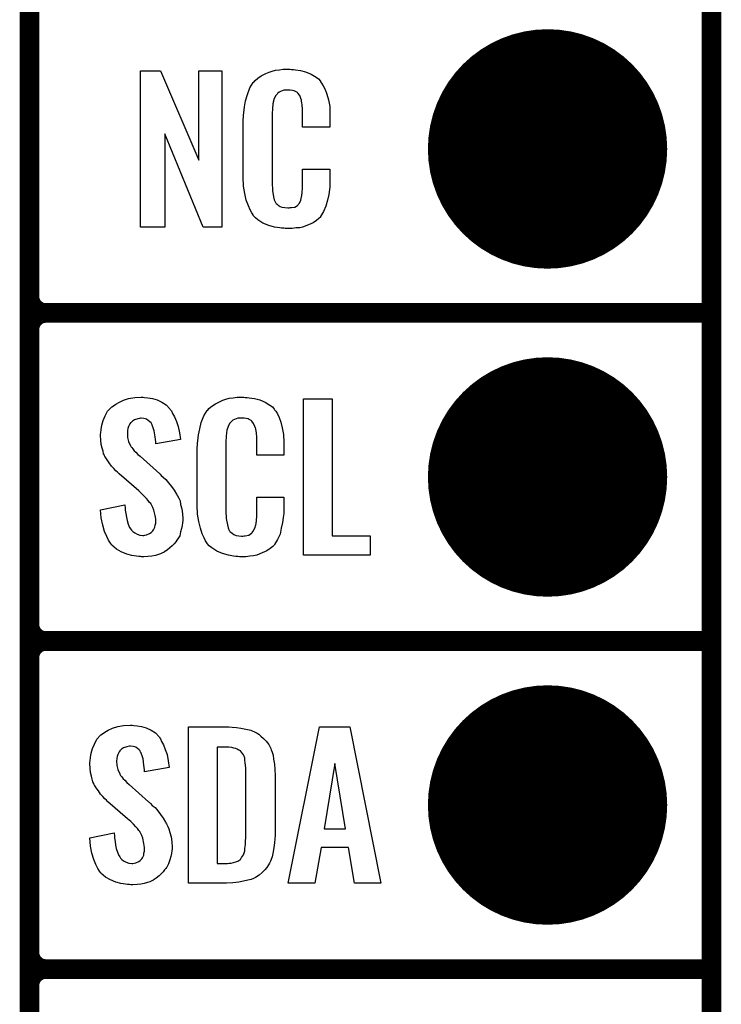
# Model space of a CAD drawing. Extents: x -0.07 to 0.95, y -0.15 to 2.1.
# Tile 7 of 18: x 0.74 to 0.95, y 0.14 to 0.44. Entities that reach past the tile are written whole.
import ezdxf

# ---------------------------------------------------------------- set-up
doc = ezdxf.new("R2010")
doc.units = 0
doc.layers.get('0').update_dxf_attribs({"linetype": 'CONTINUOUS'})
for name, color, linetype in [('gko', 6, 'CONTINUOUS'), ('gto', 2, 'CONTINUOUS'), ('gts', 1, 'CONTINUOUS')]:
    doc.layers.add(name, color=color, linetype=linetype)

# ---------------------------------------------------------------- blocks, each defined once
blk = doc.blocks.new('D60')
at = {"const_width": 0.003}
blk.add_lwpolyline([(-0.0015, 0, 1), (0.0015, 0, 1)], format="xyb", close=True, dxfattribs=at)
blk = doc.blocks.new('D98')
at = {"const_width": 0.0365}
blk.add_lwpolyline([(-0.01825, 0, 1), (0.01825, 0, 1)], format="xyb", close=True, dxfattribs=at)

msp = doc.modelspace()

# ---------------------------------------------------------------- linework, layer by layer
at = {"layer": 'gko', "color": 6, "const_width": 0.006}
msp.add_lwpolyline([(0.95, -0.05), (0.95, 2.1)], dxfattribs=at)
at = {"layer": 'gto', "color": 2, "const_width": 0.006}
for points in [[(0.742, -0.022), (0.742, 0.722)], [(0.742, 0.355), (0.742, 0.445)], [(0.742, 0.355), (0.742, 0.355)], [(0.742, 0.355), (0.742, 0.355)], [(0.747, 0.35), (0.747, 0.35)], [(0.747, 0.35), (0.747, 0.35)], [(0.747, 0.35), (0.747, 0.35)], [(0.747, 0.35), (0.747, 0.35)], [(0.747, 0.35), (0.95, 0.35)], [(0.747, 0.35), (0.95, 0.35)], [(0.742, 0.255), (0.742, 0.345)], [(0.742, 0.255), (0.742, 0.255)], [(0.742, 0.255), (0.742, 0.255)], [(0.747, 0.25), (0.747, 0.25)], [(0.747, 0.25), (0.747, 0.25)], [(0.747, 0.25), (0.747, 0.25)], [(0.747, 0.25), (0.747, 0.25)], [(0.747, 0.25), (0.95, 0.25)], [(0.747, 0.25), (0.95, 0.25)], [(0.742, 0.155), (0.742, 0.245)], [(0.742, 0.155), (0.742, 0.155)], [(0.742, 0.155), (0.742, 0.155)], [(0.747, 0.15), (0.747, 0.15)], [(0.747, 0.15), (0.747, 0.15)], [(0.747, 0.15), (0.747, 0.15)], [(0.747, 0.15), (0.747, 0.15)], [(0.747, 0.15), (0.95, 0.15)], [(0.747, 0.15), (0.95, 0.15)], [(0.742, 0.055), (0.742, 0.145)]]:
    msp.add_lwpolyline(points, dxfattribs=at)
at = {"layer": 'gto', "color": 2}
for points in [[(0.8007, 0.3762), (0.795, 0.3762), (0.7833, 0.4046), (0.7833, 0.3762), (0.7759, 0.3762), (0.7759, 0.4238), (0.782, 0.4238), (0.7936, 0.3966), (0.7936, 0.4238), (0.8007, 0.4238), (0.8007, 0.3762)], [(0.8219, 0.4242), (0.8225, 0.4242), (0.8231, 0.4241), (0.8247, 0.4239), (0.8262, 0.4235), (0.8279, 0.4228), (0.8294, 0.4219), (0.8301, 0.4214), (0.8307, 0.4207), (0.8308, 0.4205), (0.8311, 0.4201), (0.8316, 0.4192), (0.8322, 0.4181), (0.8327, 0.4167), (0.8332, 0.415), (0.8336, 0.4129), (0.8336, 0.4106), (0.8336, 0.4066), (0.8253, 0.4066), (0.8253, 0.4107), (0.8253, 0.4108), (0.8253, 0.4111), (0.8253, 0.4116), (0.8253, 0.4121), (0.8252, 0.4134), (0.8251, 0.4141), (0.825, 0.4146), (0.825, 0.4147), (0.825, 0.4149), (0.8248, 0.4154), (0.8244, 0.4163), (0.8238, 0.417), (0.8237, 0.4172), (0.8235, 0.4173), (0.8231, 0.4175), (0.8227, 0.4177), (0.8222, 0.4178), (0.8215, 0.4179), (0.8204, 0.4179), (0.82, 0.4179), (0.8196, 0.4179), (0.8186, 0.4175), (0.8181, 0.4173), (0.8176, 0.4169), (0.8175, 0.4167), (0.8171, 0.4163), (0.8166, 0.4154), (0.8163, 0.4143), (0.8163, 0.4142), (0.8163, 0.4141), (0.8162, 0.4137), (0.8162, 0.4132), (0.8161, 0.4127), (0.8161, 0.4119), (0.816, 0.4111), (0.816, 0.4102), (0.816, 0.3895), (0.816, 0.3894), (0.816, 0.3889), (0.8161, 0.3882), (0.8161, 0.3873), (0.8164, 0.3854), (0.8166, 0.3845), (0.817, 0.3837), (0.8171, 0.3836), (0.8172, 0.3834), (0.8175, 0.3832), (0.8178, 0.3829), (0.8184, 0.3825), (0.819, 0.3822), (0.8199, 0.3821), (0.8208, 0.382), (0.8212, 0.382), (0.8215, 0.3821), (0.8219, 0.3821), (0.8229, 0.3823), (0.8234, 0.3826), (0.8238, 0.3829), (0.8238, 0.3829), (0.8239, 0.3831), (0.8243, 0.3835), (0.8248, 0.3844), (0.825, 0.3854), (0.825, 0.3855), (0.8251, 0.3857), (0.8251, 0.386), (0.8252, 0.3865), (0.8252, 0.387), (0.8253, 0.3878), (0.8253, 0.3886), (0.8253, 0.3895), (0.8253, 0.3938), (0.8336, 0.3938), (0.8336, 0.39), (0.8336, 0.3899), (0.8336, 0.3897), (0.8336, 0.3894), (0.8336, 0.3889), (0.8336, 0.3883), (0.8335, 0.3876), (0.8333, 0.3861), (0.8329, 0.3844), (0.8324, 0.3826), (0.8317, 0.3809), (0.8308, 0.3794), (0.8307, 0.3792), (0.8302, 0.3788), (0.8295, 0.3782), (0.8285, 0.3775), (0.8271, 0.3769), (0.8253, 0.3762), (0.8244, 0.376), (0.8233, 0.3759), (0.8221, 0.3757), (0.82, 0.3757), (0.8196, 0.3758), (0.8189, 0.3758), (0.8183, 0.3759), (0.8167, 0.3762), (0.815, 0.3767), (0.8132, 0.3774), (0.8116, 0.3784), (0.8109, 0.379), (0.8102, 0.3797), (0.8102, 0.3798), (0.8102, 0.3799), (0.81, 0.3802), (0.8098, 0.3805), (0.8093, 0.3814), (0.8088, 0.3827), (0.8081, 0.3844), (0.8077, 0.3864), (0.8073, 0.3887), (0.8072, 0.3914), (0.8072, 0.4083), (0.8072, 0.4084), (0.8072, 0.4087), (0.8072, 0.4091), (0.8073, 0.4096), (0.8073, 0.4103), (0.8074, 0.411), (0.8076, 0.4128), (0.8079, 0.4147), (0.8085, 0.4166), (0.8092, 0.4186), (0.8102, 0.4203), (0.8102, 0.4203), (0.8104, 0.4204), (0.8108, 0.4209), (0.8116, 0.4216), (0.8127, 0.4223), (0.8141, 0.423), (0.8151, 0.4234), (0.816, 0.4237), (0.817, 0.424), (0.8182, 0.4241), (0.8194, 0.4243), (0.8214, 0.4243), (0.8219, 0.4242)], [(0.7771, 0.3242), (0.7781, 0.3241), (0.7795, 0.3239), (0.7809, 0.3235), (0.7824, 0.3228), (0.7837, 0.322), (0.7848, 0.3208), (0.7849, 0.3206), (0.7853, 0.3202), (0.7856, 0.3194), (0.7862, 0.3183), (0.7868, 0.3169), (0.7873, 0.3154), (0.7877, 0.3135), (0.788, 0.3114), (0.7805, 0.3101), (0.7805, 0.3103), (0.7805, 0.3107), (0.7804, 0.3114), (0.7803, 0.3122), (0.78, 0.3141), (0.7797, 0.315), (0.7794, 0.3158), (0.7794, 0.3159), (0.7793, 0.3161), (0.7791, 0.3165), (0.7787, 0.3168), (0.7782, 0.3172), (0.7777, 0.3176), (0.7769, 0.3178), (0.7761, 0.3179), (0.7758, 0.3179), (0.7755, 0.3178), (0.775, 0.3177), (0.774, 0.3174), (0.7734, 0.317), (0.773, 0.3166), (0.773, 0.3166), (0.7728, 0.3165), (0.7726, 0.3162), (0.7724, 0.3158), (0.7722, 0.3154), (0.772, 0.3148), (0.7719, 0.3142), (0.7719, 0.3134), (0.7719, 0.3133), (0.7719, 0.313), (0.7719, 0.3126), (0.7719, 0.312), (0.7722, 0.3108), (0.7728, 0.3095), (0.7729, 0.3094), (0.773, 0.3092), (0.7732, 0.309), (0.7735, 0.3086), (0.7739, 0.308), (0.7744, 0.3076), (0.775, 0.3069), (0.7757, 0.3063), (0.7817, 0.301), (0.7818, 0.3009), (0.7822, 0.3005), (0.7828, 0.2999), (0.7836, 0.2992), (0.7844, 0.2982), (0.7853, 0.2971), (0.7861, 0.296), (0.7868, 0.2948), (0.7869, 0.2946), (0.7871, 0.2943), (0.7875, 0.2935), (0.7879, 0.2927), (0.7881, 0.2916), (0.7885, 0.2903), (0.7887, 0.2888), (0.7888, 0.2872), (0.7888, 0.287), (0.7888, 0.2867), (0.7887, 0.286), (0.7886, 0.2852), (0.7884, 0.2843), (0.7881, 0.2833), (0.7878, 0.2821), (0.7872, 0.2811), (0.7871, 0.281), (0.7869, 0.2807), (0.7866, 0.2802), (0.7861, 0.2796), (0.7855, 0.279), (0.7848, 0.2784), (0.784, 0.2777), (0.783, 0.2771), (0.783, 0.277), (0.7826, 0.2769), (0.782, 0.2766), (0.7813, 0.2764), (0.7804, 0.2761), (0.7793, 0.2759), (0.7781, 0.2758), (0.7769, 0.2757), (0.7762, 0.2757), (0.7758, 0.2758), (0.7753, 0.2758), (0.7746, 0.2759), (0.7732, 0.2761), (0.7717, 0.2765), (0.77, 0.2772), (0.7685, 0.278), (0.7671, 0.2792), (0.767, 0.2794), (0.7667, 0.2798), (0.7661, 0.2807), (0.7656, 0.2819), (0.7649, 0.2834), (0.7644, 0.2853), (0.7639, 0.2875), (0.7637, 0.29), (0.7711, 0.2915), (0.7711, 0.2914), (0.7711, 0.2913), (0.7712, 0.2907), (0.7712, 0.2899), (0.7714, 0.2889), (0.7716, 0.2878), (0.7718, 0.2867), (0.7721, 0.2856), (0.7725, 0.2846), (0.7726, 0.2845), (0.7728, 0.2842), (0.7731, 0.2838), (0.7735, 0.2834), (0.7741, 0.283), (0.7748, 0.2826), (0.7756, 0.2823), (0.7766, 0.2822), (0.7769, 0.2822), (0.7772, 0.2823), (0.7777, 0.2824), (0.7786, 0.2828), (0.7791, 0.2831), (0.7794, 0.2834), (0.7795, 0.2835), (0.7796, 0.2836), (0.7798, 0.2839), (0.78, 0.2843), (0.7802, 0.2847), (0.7803, 0.2853), (0.7805, 0.2859), (0.7805, 0.2867), (0.7805, 0.2868), (0.7805, 0.2871), (0.7804, 0.2877), (0.7803, 0.2883), (0.7799, 0.2899), (0.7796, 0.2907), (0.7792, 0.2915), (0.7791, 0.2916), (0.779, 0.2919), (0.7786, 0.2922), (0.7782, 0.2928), (0.7777, 0.2934), (0.777, 0.2942), (0.7762, 0.295), (0.7753, 0.2958), (0.7693, 0.301), (0.7692, 0.3011), (0.7688, 0.3015), (0.7683, 0.3019), (0.7677, 0.3026), (0.767, 0.3033), (0.7663, 0.3043), (0.7657, 0.3052), (0.7651, 0.3061), (0.765, 0.3062), (0.7649, 0.3066), (0.7646, 0.3071), (0.7645, 0.3079), (0.7642, 0.3088), (0.7639, 0.3099), (0.7638, 0.3112), (0.7637, 0.3126), (0.7637, 0.3127), (0.7637, 0.3129), (0.7637, 0.3131), (0.7638, 0.3135), (0.7639, 0.3145), (0.7641, 0.3158), (0.7645, 0.3172), (0.7651, 0.3186), (0.7658, 0.3201), (0.767, 0.3213), (0.7671, 0.3214), (0.7676, 0.3217), (0.7683, 0.3222), (0.7694, 0.3228), (0.7707, 0.3234), (0.7722, 0.3239), (0.7741, 0.3242), (0.7761, 0.3243), (0.7767, 0.3243), (0.7771, 0.3242)], [(0.8078, 0.3242), (0.8084, 0.3242), (0.809, 0.3241), (0.8106, 0.3239), (0.8122, 0.3235), (0.8139, 0.3228), (0.8153, 0.3219), (0.8161, 0.3214), (0.8166, 0.3207), (0.8167, 0.3205), (0.8171, 0.3201), (0.8176, 0.3192), (0.8181, 0.3181), (0.8187, 0.3167), (0.8191, 0.315), (0.8195, 0.3129), (0.8196, 0.3106), (0.8196, 0.3066), (0.8113, 0.3066), (0.8113, 0.3107), (0.8113, 0.3108), (0.8113, 0.3111), (0.8113, 0.3116), (0.8113, 0.3121), (0.8112, 0.3134), (0.8111, 0.3141), (0.811, 0.3146), (0.811, 0.3147), (0.8109, 0.3149), (0.8107, 0.3154), (0.8103, 0.3163), (0.8098, 0.317), (0.8096, 0.3172), (0.8094, 0.3173), (0.809, 0.3175), (0.8087, 0.3177), (0.8081, 0.3178), (0.8075, 0.3179), (0.8064, 0.3179), (0.806, 0.3179), (0.8055, 0.3179), (0.8045, 0.3175), (0.804, 0.3173), (0.8036, 0.3169), (0.8034, 0.3167), (0.803, 0.3163), (0.8026, 0.3154), (0.8022, 0.3143), (0.8022, 0.3142), (0.8022, 0.3141), (0.8021, 0.3137), (0.8021, 0.3132), (0.802, 0.3127), (0.802, 0.3119), (0.8019, 0.3111), (0.8019, 0.3102), (0.8019, 0.2895), (0.8019, 0.2894), (0.8019, 0.2889), (0.802, 0.2882), (0.802, 0.2873), (0.8024, 0.2854), (0.8026, 0.2845), (0.8029, 0.2837), (0.803, 0.2836), (0.8031, 0.2834), (0.8034, 0.2832), (0.8038, 0.2829), (0.8043, 0.2825), (0.805, 0.2822), (0.8058, 0.2821), (0.8067, 0.282), (0.8071, 0.282), (0.8075, 0.2821), (0.8078, 0.2821), (0.8089, 0.2823), (0.8093, 0.2826), (0.8097, 0.2829), (0.8098, 0.2829), (0.8099, 0.2831), (0.8102, 0.2835), (0.8107, 0.2844), (0.811, 0.2854), (0.811, 0.2855), (0.8111, 0.2857), (0.8111, 0.286), (0.8112, 0.2865), (0.8112, 0.287), (0.8113, 0.2878), (0.8113, 0.2886), (0.8113, 0.2895), (0.8113, 0.2938), (0.8196, 0.2938), (0.8196, 0.29), (0.8196, 0.2899), (0.8196, 0.2897), (0.8196, 0.2894), (0.8196, 0.2889), (0.8195, 0.2883), (0.8194, 0.2876), (0.8192, 0.2861), (0.8188, 0.2844), (0.8184, 0.2826), (0.8176, 0.2809), (0.8167, 0.2794), (0.8166, 0.2792), (0.8162, 0.2788), (0.8154, 0.2782), (0.8144, 0.2775), (0.813, 0.2769), (0.8113, 0.2762), (0.8103, 0.276), (0.8092, 0.2759), (0.808, 0.2757), (0.806, 0.2757), (0.8055, 0.2758), (0.8049, 0.2758), (0.8042, 0.2759), (0.8027, 0.2762), (0.8009, 0.2767), (0.7991, 0.2774), (0.7976, 0.2784), (0.7968, 0.279), (0.7962, 0.2797), (0.7962, 0.2798), (0.7961, 0.2799), (0.7959, 0.2802), (0.7957, 0.2805), (0.7953, 0.2814), (0.7947, 0.2827), (0.7941, 0.2844), (0.7936, 0.2864), (0.7932, 0.2887), (0.7931, 0.2914), (0.7931, 0.3083), (0.7931, 0.3084), (0.7931, 0.3087), (0.7931, 0.3091), (0.7932, 0.3096), (0.7932, 0.3103), (0.7933, 0.311), (0.7935, 0.3128), (0.7939, 0.3147), (0.7944, 0.3166), (0.7952, 0.3186), (0.7962, 0.3203), (0.7962, 0.3203), (0.7964, 0.3204), (0.7967, 0.3209), (0.7976, 0.3216), (0.7987, 0.3223), (0.8001, 0.323), (0.801, 0.3234), (0.8019, 0.3237), (0.8029, 0.324), (0.8041, 0.3241), (0.8053, 0.3243), (0.8074, 0.3243), (0.8078, 0.3242)], [(0.8343, 0.2821), (0.8459, 0.2821), (0.8459, 0.2762), (0.8256, 0.2762), (0.8256, 0.3238), (0.8343, 0.3238), (0.8343, 0.2821)], [(0.7738, 0.2242), (0.7748, 0.2241), (0.7762, 0.2239), (0.7776, 0.2235), (0.7791, 0.2228), (0.7804, 0.222), (0.7815, 0.2208), (0.7816, 0.2206), (0.7819, 0.2202), (0.7823, 0.2194), (0.7829, 0.2183), (0.7834, 0.2169), (0.784, 0.2154), (0.7843, 0.2135), (0.7846, 0.2114), (0.7771, 0.2101), (0.7771, 0.2103), (0.7771, 0.2107), (0.777, 0.2114), (0.7769, 0.2122), (0.7767, 0.2141), (0.7764, 0.215), (0.7761, 0.2158), (0.7761, 0.2159), (0.7759, 0.2161), (0.7757, 0.2165), (0.7754, 0.2168), (0.7749, 0.2172), (0.7744, 0.2176), (0.7736, 0.2178), (0.7728, 0.2179), (0.7725, 0.2179), (0.7721, 0.2178), (0.7717, 0.2177), (0.7707, 0.2174), (0.7701, 0.217), (0.7696, 0.2166), (0.7696, 0.2166), (0.7695, 0.2165), (0.7693, 0.2162), (0.7691, 0.2158), (0.7689, 0.2154), (0.7687, 0.2148), (0.7686, 0.2142), (0.7685, 0.2134), (0.7685, 0.2133), (0.7685, 0.213), (0.7686, 0.2126), (0.7686, 0.212), (0.7689, 0.2108), (0.7695, 0.2095), (0.7695, 0.2094), (0.7696, 0.2092), (0.7698, 0.209), (0.7702, 0.2086), (0.7706, 0.208), (0.7711, 0.2076), (0.7717, 0.2069), (0.7724, 0.2063), (0.7783, 0.201), (0.7785, 0.2009), (0.7789, 0.2005), (0.7794, 0.1999), (0.7803, 0.1992), (0.7811, 0.1982), (0.7819, 0.1971), (0.7828, 0.196), (0.7835, 0.1948), (0.7836, 0.1946), (0.7838, 0.1943), (0.7842, 0.1935), (0.7845, 0.1927), (0.7848, 0.1916), (0.7852, 0.1903), (0.7854, 0.1888), (0.7855, 0.1872), (0.7855, 0.187), (0.7855, 0.1867), (0.7854, 0.186), (0.7853, 0.1852), (0.7851, 0.1843), (0.7848, 0.1833), (0.7844, 0.1821), (0.7839, 0.1811), (0.7838, 0.181), (0.7836, 0.1807), (0.7832, 0.1802), (0.7828, 0.1796), (0.7822, 0.179), (0.7815, 0.1784), (0.7806, 0.1777), (0.7797, 0.1771), (0.7796, 0.177), (0.7793, 0.1769), (0.7787, 0.1766), (0.778, 0.1764), (0.777, 0.1761), (0.776, 0.1759), (0.7748, 0.1758), (0.7735, 0.1757), (0.7729, 0.1757), (0.7725, 0.1758), (0.7719, 0.1758), (0.7713, 0.1759), (0.7699, 0.1761), (0.7683, 0.1765), (0.7667, 0.1772), (0.7652, 0.178), (0.7638, 0.1792), (0.7637, 0.1794), (0.7633, 0.1798), (0.7628, 0.1807), (0.7622, 0.1819), (0.7616, 0.1834), (0.761, 0.1853), (0.7606, 0.1875), (0.7604, 0.19), (0.7678, 0.1915), (0.7678, 0.1914), (0.7678, 0.1913), (0.7679, 0.1907), (0.7679, 0.1899), (0.7681, 0.1889), (0.7682, 0.1878), (0.7684, 0.1867), (0.7688, 0.1856), (0.7692, 0.1846), (0.7693, 0.1845), (0.7695, 0.1842), (0.7697, 0.1838), (0.7702, 0.1834), (0.7707, 0.183), (0.7715, 0.1826), (0.7723, 0.1823), (0.7732, 0.1822), (0.7735, 0.1822), (0.7739, 0.1823), (0.7744, 0.1824), (0.7753, 0.1828), (0.7757, 0.1831), (0.7761, 0.1834), (0.7762, 0.1835), (0.7763, 0.1836), (0.7765, 0.1839), (0.7767, 0.1843), (0.7769, 0.1847), (0.7769, 0.1853), (0.7771, 0.1859), (0.7771, 0.1867), (0.7771, 0.1868), (0.7771, 0.1871), (0.777, 0.1877), (0.7769, 0.1883), (0.7766, 0.1899), (0.7763, 0.1907), (0.7758, 0.1915), (0.7757, 0.1916), (0.7756, 0.1919), (0.7753, 0.1922), (0.7749, 0.1928), (0.7744, 0.1934), (0.7737, 0.1942), (0.7729, 0.195), (0.7719, 0.1958), (0.7659, 0.201), (0.7658, 0.2011), (0.7655, 0.2015), (0.765, 0.2019), (0.7644, 0.2026), (0.7637, 0.2033), (0.763, 0.2043), (0.7623, 0.2052), (0.7618, 0.2061), (0.7617, 0.2062), (0.7616, 0.2066), (0.7613, 0.2071), (0.7611, 0.2079), (0.7609, 0.2088), (0.7606, 0.2099), (0.7605, 0.2112), (0.7604, 0.2126), (0.7604, 0.2127), (0.7604, 0.2129), (0.7604, 0.2131), (0.7605, 0.2135), (0.7606, 0.2145), (0.7608, 0.2158), (0.7612, 0.2172), (0.7618, 0.2186), (0.7625, 0.2201), (0.7636, 0.2213), (0.7638, 0.2214), (0.7643, 0.2217), (0.765, 0.2222), (0.766, 0.2228), (0.7673, 0.2234), (0.7689, 0.2239), (0.7707, 0.2242), (0.7728, 0.2243), (0.7733, 0.2243), (0.7738, 0.2242)], [(0.8038, 0.2237), (0.8051, 0.2236), (0.8065, 0.2234), (0.808, 0.2231), (0.8095, 0.2228), (0.8108, 0.2222), (0.811, 0.2221), (0.8114, 0.2219), (0.8119, 0.2216), (0.8126, 0.221), (0.8134, 0.2203), (0.8142, 0.2195), (0.815, 0.2185), (0.8155, 0.2174), (0.8156, 0.2172), (0.8157, 0.2168), (0.816, 0.2161), (0.8163, 0.2152), (0.8164, 0.214), (0.8167, 0.2125), (0.8168, 0.2108), (0.8169, 0.209), (0.8169, 0.1917), (0.8169, 0.1916), (0.8169, 0.1914), (0.8169, 0.1911), (0.8169, 0.1907), (0.8168, 0.1897), (0.8167, 0.1885), (0.8165, 0.1871), (0.8163, 0.1857), (0.816, 0.1842), (0.8155, 0.1829), (0.8154, 0.1827), (0.8152, 0.1823), (0.8149, 0.1818), (0.8144, 0.181), (0.8138, 0.1802), (0.813, 0.1794), (0.812, 0.1786), (0.8109, 0.1779), (0.8107, 0.1778), (0.8103, 0.1776), (0.8096, 0.1773), (0.8086, 0.1771), (0.8073, 0.1768), (0.8058, 0.1765), (0.804, 0.1763), (0.8021, 0.1762), (0.7905, 0.1762), (0.7905, 0.2238), (0.8028, 0.2238), (0.8038, 0.2237)], [(0.8492, 0.1762), (0.8411, 0.1762), (0.8393, 0.1871), (0.831, 0.1871), (0.829, 0.1762), (0.8209, 0.1762), (0.8304, 0.2238), (0.8397, 0.2238), (0.8492, 0.1762)], [(0.8028, 0.2176), (0.7992, 0.2176), (0.7992, 0.1822), (0.8024, 0.1822), (0.8029, 0.1823), (0.8035, 0.1823), (0.8049, 0.1827), (0.8055, 0.1829), (0.8061, 0.1833), (0.8062, 0.1833), (0.8063, 0.1834), (0.8067, 0.184), (0.8073, 0.1848), (0.8075, 0.1854), (0.8077, 0.186), (0.8077, 0.1861), (0.8077, 0.1864), (0.8077, 0.1868), (0.8078, 0.1873), (0.8079, 0.1881), (0.8079, 0.189), (0.808, 0.1901), (0.808, 0.1913), (0.808, 0.2095), (0.808, 0.2097), (0.808, 0.2101), (0.808, 0.2106), (0.808, 0.2113), (0.8078, 0.2129), (0.8077, 0.2137), (0.8077, 0.2143), (0.8077, 0.2144), (0.8076, 0.2146), (0.8075, 0.2149), (0.8073, 0.2153), (0.8067, 0.2161), (0.8064, 0.2165), (0.8059, 0.2167), (0.8058, 0.2167), (0.8056, 0.2168), (0.8053, 0.217), (0.8049, 0.2172), (0.8043, 0.2173), (0.8037, 0.2175), (0.8028, 0.2176)], [(0.8351, 0.2127), (0.8319, 0.1927), (0.8384, 0.1927), (0.8351, 0.2127)]]:
    msp.add_lwpolyline(points, dxfattribs=at)
at = {"layer": 'gto', "color": 2, "const_width": 0.006}
for points in [[(0.742, 0.355, 0.414214), (0.747, 0.35)], [(0.747, 0.35, 0.414214), (0.742, 0.345)], [(0.747, 0.35, 0.414214), (0.742, 0.345)], [(0.742, 0.255, 0.414214), (0.747, 0.25)], [(0.747, 0.25, 0.414214), (0.742, 0.245)], [(0.747, 0.25, 0.414214), (0.742, 0.245)], [(0.742, 0.155, 0.414214), (0.747, 0.15)], [(0.747, 0.15, 0.414214), (0.742, 0.145)], [(0.747, 0.15, 0.414214), (0.742, 0.145)]]:
    msp.add_lwpolyline(points, format="xyb", dxfattribs=at)

# ---------------------------------------------------------------- block references
at = {"layer": 'gto'}
for p in [(0.742, 0.355), (0.742, 0.355), (0.742, 0.355), (0.742, 0.355), (0.747, 0.35), (0.747, 0.35), (0.747, 0.35), (0.747, 0.35), (0.747, 0.35), (0.747, 0.35), (0.747, 0.35), (0.747, 0.35), (0.747, 0.35), (0.95, 0.35), (0.95, 0.35), (0.742, 0.345), (0.742, 0.345), (0.742, 0.345), (0.742, 0.255), (0.742, 0.255), (0.742, 0.255), (0.742, 0.255), (0.747, 0.25), (0.747, 0.25), (0.747, 0.25), (0.747, 0.25), (0.747, 0.25), (0.747, 0.25), (0.747, 0.25), (0.747, 0.25), (0.747, 0.25), (0.95, 0.25), (0.95, 0.25), (0.742, 0.245), (0.742, 0.245), (0.742, 0.245), (0.742, 0.155), (0.742, 0.155), (0.742, 0.155), (0.742, 0.155), (0.747, 0.15), (0.747, 0.15), (0.747, 0.15), (0.747, 0.15), (0.747, 0.15), (0.747, 0.15), (0.747, 0.15), (0.747, 0.15), (0.747, 0.15), (0.95, 0.15), (0.95, 0.15), (0.742, 0.145), (0.742, 0.145), (0.742, 0.145)]:
    msp.add_blockref('D60', p, dxfattribs=at)
at = {"layer": 'gts'}
for p in [(0.9, 0.4), (0.9, 0.3), (0.9, 0.2)]:
    msp.add_blockref('D98', p, dxfattribs=at)

doc.saveas('drawing.dxf')
